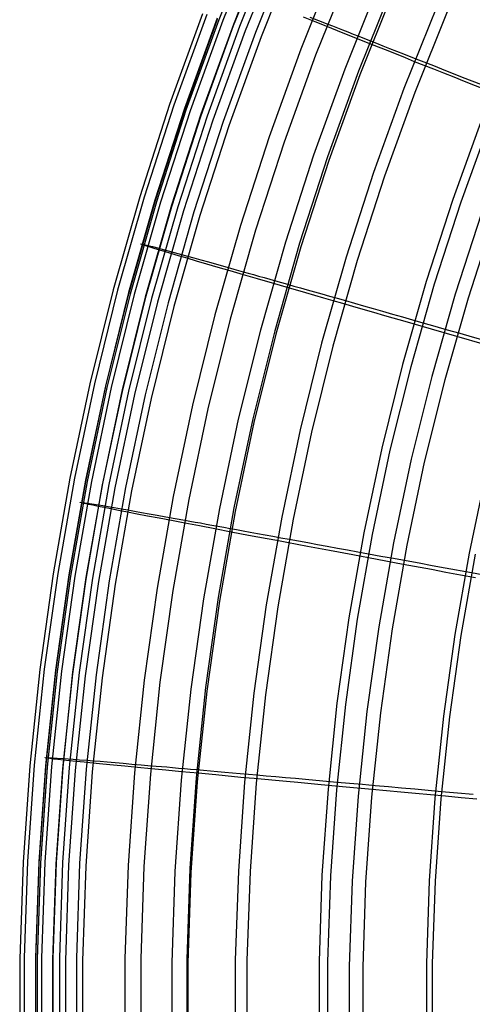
# Model space of a CAD drawing. Header units: millimetres. Extents: x 20498 to 21098, y 1199 to 1799.
# Tile 35 of 110: x 20498 to 20547, y 1499 to 1605. Entities that reach past the tile are written whole.
import ezdxf

# ---------------------------------------------------------------- set-up
doc = ezdxf.new("R2010")
doc.units = ezdxf.units.MM
doc.layers.add('Rico Pouf Ferm Living', color=7, linetype='Continuous', true_color=0x000000)

msp = doc.modelspace()

# ---------------------------------------------------------------- linework, layer by layer
at = {"layer": 'Rico Pouf Ferm Living'}
for p, q in [((20523.45, 1614.74, 219.96), (20519.6, 1605.14, 219.94)), ((20523.89, 1614.64, 160.36), (20520.04, 1605.06, 160.34)), ((20525, 1614.2, 141.04), (20521.17, 1604.66, 141.02)), ((20524.99, 1614.05, 245.49), (20521.16, 1604.51, 245.47)), ((20525.65, 1613.95, 120.14), (20521.83, 1604.44, 120.12)), ((20526.26, 1613.48, 268.29), (20522.45, 1603.98, 268.27)), ((20527.34, 1613.24, 120.5), (20523.54, 1603.79, 120.48)), ((20527.94, 1612.77, 267.91), (20524.15, 1603.33, 267.89)), ((20532.13, 1611.26, 93.21), (20528.4, 1601.98, 93.19)), ((20533.71, 1610.59, 94), (20530, 1601.36, 93.98)), ((20536.79, 1608.97, 310.99), (20533.13, 1599.84, 310.97)), ((20538.26, 1608.69, 84), (20534.62, 1599.62, 83.98)), ((20538.38, 1608.3, 310.23), (20534.74, 1599.23, 310.21)), ((20517.86, 1605.81, 220.01), (20514.32, 1596.03, 219.99)), ((20518.31, 1605.73, 160.24), (20514.78, 1595.96, 160.22)), ((20543.07, 1606.67, 74.43), (20539.49, 1597.77, 74.41)), ((20544.22, 1606.19, 75.91), (20540.66, 1597.33, 75.89)), ((20519.44, 1605.17, 245.69), (20515.92, 1595.44, 245.67)), ((20519.44, 1605.32, 140.83), (20515.93, 1595.6, 140.81)), ((20519.6, 1605.14, 219.94), (20516.08, 1595.43, 219.92)), ((20520.04, 1605.06, 160.34), (20516.53, 1595.36, 160.32)), ((20521.17, 1604.66, 141.02), (20517.68, 1595, 141)), ((20529.95, 1604.94, 289.76), (20528.69, 1605.44, 284.36)), ((20529.38, 1605.45, 99.77), (20530.31, 1605.08, 96.81)), ((20531.31, 1604.39, 295.07), (20529.95, 1604.94, 289.76)), ((20530.31, 1605.08, 96.81), (20531.3, 1604.69, 93.98)), ((20531.3, 1604.69, 93.98), (20531.81, 1604.49, 92.62)), ((20521.16, 1604.51, 245.47), (20517.67, 1594.84, 245.45)), ((20521.83, 1604.44, 120.12), (20518.34, 1594.8, 120.1)), ((20522.45, 1603.98, 268.27), (20518.96, 1594.36, 268.25)), ((20523.54, 1603.79, 120.48), (20520.07, 1594.21, 120.46)), ((20532.78, 1603.8, 300.26), (20531.31, 1604.39, 295.07)), ((20531.81, 1604.49, 92.62), (20532.34, 1604.29, 91.29)), ((20532.34, 1604.29, 91.29), (20532.89, 1604.07, 89.99)), ((20534.34, 1603.17, 305.32), (20532.78, 1603.8, 300.26)), ((20532.89, 1604.07, 89.99), (20533.45, 1603.85, 88.73)), ((20533.45, 1603.85, 88.73), (20534.03, 1603.62, 87.5)), ((20534.03, 1603.62, 87.5), (20534.63, 1603.39, 86.3)), ((20524.15, 1603.33, 267.89), (20520.69, 1593.77, 267.87)), ((20536.01, 1602.51, 310.22), (20534.34, 1603.17, 305.32)), ((20534.63, 1603.39, 86.3), (20535.25, 1603.14, 85.13)), ((20535.25, 1603.14, 85.13), (20535.89, 1602.89, 83.99)), ((20535.89, 1602.89, 83.99), (20536.55, 1602.63, 82.88)), ((20537.78, 1601.8, 314.93), (20536.01, 1602.51, 310.22)), ((20536.55, 1602.63, 82.88), (20537.23, 1602.36, 81.8)), ((20528.4, 1601.98, 93.19), (20525, 1592.57, 93.17)), ((20537.23, 1602.36, 81.8), (20537.94, 1602.08, 80.75)), ((20539.66, 1601.05, 319.47), (20537.78, 1601.8, 314.93)), ((20537.94, 1602.08, 80.75), (20538.68, 1601.79, 79.73)), ((20538.68, 1601.79, 79.73), (20539.44, 1601.49, 78.73)), ((20539.44, 1601.49, 78.73), (20540.23, 1601.18, 77.76)), ((20530, 1601.36, 93.98), (20526.62, 1592.01, 93.96)), ((20540.64, 1600.65, 321.68), (20539.66, 1601.05, 319.47)), ((20540.23, 1601.18, 77.76), (20541.05, 1600.86, 76.82)), ((20541.65, 1600.25, 323.86), (20540.64, 1600.65, 321.68)), ((20541.05, 1600.86, 76.82), (20541.9, 1600.52, 75.9)), ((20541.9, 1600.52, 75.9), (20542.83, 1600.16, 74.96)), ((20533.13, 1599.84, 310.97), (20529.78, 1590.6, 310.95)), ((20534.62, 1599.62, 83.98), (20531.29, 1590.43, 83.96)), ((20542.7, 1599.84, 326.01), (20541.65, 1600.25, 323.86)), ((20543.77, 1599.41, 328.12), (20542.7, 1599.84, 326.01)), ((20542.83, 1600.16, 74.96), (20543.79, 1599.78, 74.05)), ((20544.87, 1598.97, 330.21), (20543.77, 1599.41, 328.12)), ((20543.79, 1599.78, 74.05), (20544.77, 1599.39, 73.19)), ((20544.77, 1599.39, 73.19), (20545.76, 1599, 72.35)), ((20534.74, 1599.23, 310.21), (20531.41, 1590.04, 310.19)), ((20546, 1598.52, 332.27), (20544.87, 1598.97, 330.21)), ((20545.76, 1599, 72.35), (20546.78, 1598.6, 71.55)), ((20548.36, 1597.58, 336.32), (20546, 1598.52, 332.27)), ((20546.78, 1598.6, 71.55), (20547.82, 1598.19, 70.79)), ((20539.49, 1597.77, 74.41), (20536.23, 1588.75, 74.39)), ((20540.66, 1597.33, 75.89), (20537.41, 1588.35, 75.87)), ((20514.32, 1596.03, 219.99), (20511.12, 1586.13, 219.97)), ((20514.78, 1595.96, 160.22), (20511.58, 1586.08, 160.2)), ((20515.92, 1595.44, 245.67), (20512.74, 1585.6, 245.65)), ((20515.93, 1595.6, 140.81), (20512.75, 1585.76, 140.79)), ((20516.08, 1595.43, 219.92), (20512.9, 1585.59, 219.9)), ((20516.53, 1595.36, 160.32), (20513.36, 1585.54, 160.3)), ((20517.67, 1594.84, 245.45), (20514.51, 1585.06, 245.43)), ((20517.68, 1595, 141), (20514.52, 1585.22, 140.98)), ((20518.34, 1594.8, 120.1), (20515.19, 1585.05, 120.08)), ((20518.96, 1594.36, 268.25), (20515.82, 1584.63, 268.23)), ((20520.07, 1594.21, 120.46), (20516.94, 1584.52, 120.44)), ((20547.89, 1594.58, 67.59), (20544.74, 1585.85, 67.57)), ((20548.74, 1594.25, 69.33), (20545.59, 1585.55, 69.32)), ((20520.69, 1593.77, 267.87), (20517.57, 1584.1, 267.85)), ((20525, 1592.57, 93.17), (20521.92, 1583.05, 93.16)), ((20526.62, 1592.01, 93.96), (20523.56, 1582.55, 93.94)), ((20529.78, 1590.6, 310.95), (20526.76, 1581.24, 310.94)), ((20531.29, 1590.43, 83.96), (20528.29, 1581.13, 83.95)), ((20531.41, 1590.04, 310.19), (20528.41, 1580.74, 310.17)), ((20536.23, 1588.75, 74.39), (20533.28, 1579.62, 74.37)), ((20537.41, 1588.35, 75.87), (20534.48, 1579.26, 75.86)), ((20511.12, 1586.13, 219.97), (20508.27, 1576.13, 219.95)), ((20511.58, 1586.08, 160.2), (20508.74, 1576.1, 160.18)), ((20512.74, 1585.6, 245.65), (20509.9, 1575.65, 245.63)), ((20512.75, 1585.76, 140.79), (20509.91, 1575.82, 140.78)), ((20512.9, 1585.59, 219.9), (20510.07, 1575.65, 219.88)), ((20544.74, 1585.85, 67.57), (20541.88, 1577.02, 67.55)), ((20513.36, 1585.54, 160.3), (20510.53, 1575.62, 160.28)), ((20514.51, 1585.06, 245.43), (20511.69, 1575.18, 245.42)), ((20514.52, 1585.22, 140.98), (20511.7, 1575.34, 140.96)), ((20515.19, 1585.05, 120.08), (20512.38, 1575.19, 120.06)), ((20515.82, 1584.63, 268.23), (20513.02, 1574.79, 268.21)), ((20516.94, 1584.52, 120.44), (20514.15, 1574.72, 120.42)), ((20545.59, 1585.55, 69.32), (20542.75, 1576.75, 69.3)), ((20517.57, 1584.1, 267.85), (20514.78, 1574.32, 267.83)), ((20547.81, 1584.37, 345.43), (20544.99, 1575.64, 345.41)), ((20549.19, 1583.9, 344.18), (20546.38, 1575.22, 344.16)), ((20521.92, 1583.05, 93.16), (20519.18, 1573.42, 93.14)), ((20523.56, 1582.55, 93.94), (20520.84, 1572.98, 93.92)), ((20511.24, 1581.04, 205.11), (20511.25, 1581.06, 189.62)), ((20511.53, 1580.93, 219.89), (20511.24, 1581.04, 205.11)), ((20511.25, 1581.06, 189.62), (20511.99, 1580.9, 160.29)), ((20512.12, 1580.74, 232.69), (20511.53, 1580.93, 219.89)), ((20511.99, 1580.9, 160.29), (20512.48, 1580.77, 150.61)), ((20512.57, 1580.61, 239.06), (20512.12, 1580.74, 232.69)), ((20512.48, 1580.77, 150.61), (20513.15, 1580.59, 140.97)), ((20513.14, 1580.43, 245.43), (20512.57, 1580.61, 239.06)), ((20513.76, 1580.25, 251.09), (20513.14, 1580.43, 245.43)), ((20513.15, 1580.59, 140.97), (20513.62, 1580.47, 135.79)), ((20513.62, 1580.47, 135.79), (20514.17, 1580.32, 130.66)), ((20514.17, 1580.32, 130.66), (20514.82, 1580.14, 125.55)), ((20526.76, 1581.24, 310.94), (20524.07, 1571.78, 310.92)), ((20528.29, 1581.13, 83.95), (20525.61, 1571.73, 83.93)), ((20528.41, 1580.74, 310.17), (20525.73, 1571.34, 310.15)), ((20514.47, 1580.03, 256.67), (20513.76, 1580.25, 251.09)), ((20515.29, 1579.79, 262.24), (20514.47, 1580.03, 256.67)), ((20514.82, 1580.14, 125.55), (20515.59, 1579.93, 120.43)), ((20516.22, 1579.52, 267.84), (20515.29, 1579.79, 262.24)), ((20515.59, 1579.93, 120.43), (20516.24, 1579.75, 116.62)), ((20517.22, 1579.22, 273.35), (20516.22, 1579.52, 267.84)), ((20516.24, 1579.75, 116.62), (20516.94, 1579.55, 112.95)), ((20516.94, 1579.55, 112.95), (20517.69, 1579.34, 109.43)), ((20518.33, 1578.89, 278.84), (20517.22, 1579.22, 273.35)), ((20517.69, 1579.34, 109.43), (20518.49, 1579.12, 106.05)), ((20533.28, 1579.62, 74.37), (20530.65, 1570.4, 74.35)), ((20534.48, 1579.26, 75.86), (20531.86, 1570.07, 75.84)), ((20519.54, 1578.54, 284.3), (20518.33, 1578.89, 278.84)), ((20518.49, 1579.12, 106.05), (20519.35, 1578.88, 102.82)), ((20519.35, 1578.88, 102.82), (20520.26, 1578.63, 99.72)), ((20520.84, 1578.16, 289.7), (20519.54, 1578.54, 284.3)), ((20520.26, 1578.63, 99.72), (20521.22, 1578.35, 96.76)), ((20522.25, 1577.75, 295.01), (20520.84, 1578.16, 289.7)), ((20521.22, 1578.35, 96.76), (20522.24, 1578.07, 93.93)), ((20522.24, 1578.07, 93.93), (20522.77, 1577.92, 92.57)), ((20523.77, 1577.31, 300.21), (20522.25, 1577.75, 295.01)), ((20522.77, 1577.92, 92.57), (20523.32, 1577.76, 91.24)), ((20523.32, 1577.76, 91.24), (20523.88, 1577.6, 89.94)), ((20525.38, 1576.83, 305.27), (20523.77, 1577.31, 300.21)), ((20523.88, 1577.6, 89.94), (20524.47, 1577.44, 88.68)), ((20524.47, 1577.44, 88.68), (20525.07, 1577.27, 87.44)), ((20525.07, 1577.27, 87.44), (20525.69, 1577.09, 86.24)), ((20508.27, 1576.13, 219.95), (20505.77, 1566.03, 219.93)), ((20508.74, 1576.1, 160.18), (20506.24, 1566.02, 160.17)), ((20527.11, 1576.33, 310.16), (20525.38, 1576.83, 305.27)), ((20525.69, 1577.09, 86.24), (20526.33, 1576.91, 85.08)), ((20526.33, 1576.91, 85.08), (20526.99, 1576.72, 83.94)), ((20526.99, 1576.72, 83.94), (20527.67, 1576.53, 82.83)), ((20528.94, 1575.8, 314.88), (20527.11, 1576.33, 310.16)), ((20527.67, 1576.53, 82.83), (20528.38, 1576.33, 81.75)), ((20528.38, 1576.33, 81.75), (20529.11, 1576.12, 80.7)), ((20529.11, 1576.12, 80.7), (20529.87, 1575.9, 79.67)), ((20541.88, 1577.02, 67.55), (20539.34, 1568.09, 67.53)), ((20542.75, 1576.75, 69.3), (20540.22, 1567.86, 69.28)), ((20509.9, 1575.65, 245.63), (20507.41, 1565.62, 245.62)), ((20509.91, 1575.82, 140.78), (20507.43, 1565.78, 140.76)), ((20510.07, 1575.65, 219.88), (20507.58, 1565.62, 219.86)), ((20510.53, 1575.62, 160.28), (20508.05, 1565.61, 160.26)), ((20511.69, 1575.18, 245.42), (20509.22, 1565.2, 245.4)), ((20511.7, 1575.34, 140.96), (20509.23, 1565.37, 140.94)), ((20512.38, 1575.19, 120.06), (20509.92, 1565.24, 120.04)), ((20530.88, 1575.24, 319.42), (20528.94, 1575.8, 314.88)), ((20529.87, 1575.9, 79.67), (20530.66, 1575.68, 78.68)), ((20530.66, 1575.68, 78.68), (20531.48, 1575.45, 77.71)), ((20531.9, 1574.94, 321.63), (20530.88, 1575.24, 319.42)), ((20531.48, 1575.45, 77.71), (20532.33, 1575.21, 76.77)), ((20532.33, 1575.21, 76.77), (20533.21, 1574.96, 75.85)), ((20544.99, 1575.64, 345.41), (20542.48, 1566.82, 345.39)), ((20546.38, 1575.22, 344.16), (20543.88, 1566.45, 344.14)), ((20513.02, 1574.79, 268.21), (20510.55, 1564.86, 268.19)), ((20514.15, 1574.72, 120.42), (20511.7, 1564.83, 120.4)), ((20514.78, 1574.32, 267.83), (20512.33, 1564.45, 267.81)), ((20532.94, 1574.64, 323.81), (20531.9, 1574.94, 321.63)), ((20534.02, 1574.33, 325.96), (20532.94, 1574.64, 323.81)), ((20533.21, 1574.96, 75.85), (20534.17, 1574.68, 74.91)), ((20535.13, 1574.01, 328.07), (20534.02, 1574.33, 325.96)), ((20534.17, 1574.68, 74.91), (20535.16, 1574.4, 74)), ((20536.27, 1573.68, 330.16), (20535.13, 1574.01, 328.07)), ((20535.16, 1574.4, 74), (20536.17, 1574.11, 73.14)), ((20536.17, 1574.11, 73.14), (20537.2, 1573.82, 72.3)), ((20519.18, 1573.42, 93.14), (20516.77, 1563.71, 93.12)), ((20520.84, 1572.98, 93.92), (20518.44, 1563.33, 93.9)), ((20537.44, 1573.34, 332.22), (20536.27, 1573.68, 330.16)), ((20537.2, 1573.82, 72.3), (20538.25, 1573.52, 71.5)), ((20539.88, 1572.64, 336.27), (20537.44, 1573.34, 332.22)), ((20538.25, 1573.52, 71.5), (20539.32, 1573.21, 70.74)), ((20539.32, 1573.21, 70.74), (20540.41, 1572.9, 70)), ((20540.41, 1572.9, 70), (20541.52, 1572.59, 69.29)), ((20542.45, 1571.89, 340.24), (20539.88, 1572.64, 336.27)), ((20541.52, 1572.59, 69.29), (20542.82, 1572.22, 68.51)), ((20545.17, 1571.11, 344.15), (20542.45, 1571.89, 340.24)), ((20542.82, 1572.22, 68.51), (20544.14, 1571.84, 67.76)), ((20544.14, 1571.84, 67.76), (20545.48, 1571.46, 67.04)), ((20524.07, 1571.78, 310.92), (20521.7, 1562.23, 310.9)), ((20525.61, 1571.73, 83.93), (20523.26, 1562.24, 83.91)), ((20525.73, 1571.34, 310.15), (20523.37, 1561.85, 310.14)), ((20548.14, 1570.25, 348.16), (20545.17, 1571.11, 344.15)), ((20545.48, 1571.46, 67.04), (20546.83, 1571.07, 66.35)), ((20546.83, 1571.07, 66.35), (20548.2, 1570.68, 65.69)), ((20530.65, 1570.4, 74.35), (20528.34, 1561.09, 74.34)), ((20531.86, 1570.07, 75.84), (20529.56, 1560.81, 75.82)), ((20539.34, 1568.09, 67.53), (20537.11, 1559.09, 67.52)), ((20540.22, 1567.86, 69.28), (20537.99, 1558.88, 69.26)), ((20542.48, 1566.82, 345.39), (20540.27, 1557.91, 345.38)), ((20505.77, 1566.03, 219.93), (20503.62, 1555.86, 219.91)), ((20506.24, 1566.02, 160.17), (20504.09, 1555.86, 160.15)), ((20507.41, 1565.62, 245.62), (20505.28, 1555.5, 245.6)), ((20507.43, 1565.78, 140.76), (20505.29, 1555.67, 140.74)), ((20507.58, 1565.62, 219.86), (20505.45, 1555.51, 219.84)), ((20508.05, 1565.61, 160.26), (20505.92, 1555.51, 160.24)), ((20543.88, 1566.45, 344.14), (20541.68, 1557.59, 344.13)), ((20509.22, 1565.2, 245.4), (20507.09, 1555.15, 245.38)), ((20509.23, 1565.37, 140.94), (20507.11, 1555.31, 140.92)), ((20509.92, 1565.24, 120.04), (20507.8, 1555.21, 120.03)), ((20510.55, 1564.86, 268.19), (20508.44, 1554.85, 268.18)), ((20511.7, 1564.83, 120.4), (20509.59, 1554.87, 120.38)), ((20512.33, 1564.45, 267.81), (20510.23, 1554.5, 267.79)), ((20516.77, 1563.71, 93.12), (20514.71, 1553.92, 93.1)), ((20518.44, 1563.33, 93.9), (20516.39, 1553.6, 93.88)), ((20521.7, 1562.23, 310.9), (20519.67, 1552.61, 310.88)), ((20523.26, 1562.24, 83.91), (20521.23, 1552.68, 83.89)), ((20523.37, 1561.85, 310.14), (20521.35, 1552.28, 310.12)), ((20528.34, 1561.09, 74.34), (20526.36, 1551.7, 74.32)), ((20529.56, 1560.81, 75.82), (20527.59, 1551.46, 75.8)), ((20537.11, 1559.09, 67.52), (20535.19, 1550.01, 67.5)), ((20537.99, 1558.88, 69.26), (20536.08, 1549.83, 69.25)), ((20540.27, 1557.91, 345.38), (20538.37, 1548.94, 345.36)), ((20541.68, 1557.59, 344.13), (20539.8, 1548.66, 344.11)), ((20548.34, 1556.52, 61.97), (20546.5, 1547.83, 61.95)), ((20503.62, 1555.86, 219.91), (20501.82, 1545.61, 219.89)), ((20504.09, 1555.86, 160.15), (20502.3, 1545.64, 160.13)), ((20505.28, 1555.5, 245.6), (20503.49, 1545.31, 245.58)), ((20505.29, 1555.67, 140.74), (20503.5, 1545.48, 140.72)), ((20505.45, 1555.51, 219.84), (20503.66, 1545.33, 219.82)), ((20505.92, 1555.51, 160.24), (20504.14, 1545.35, 160.22)), ((20507.09, 1555.15, 245.38), (20505.32, 1545.02, 245.36)), ((20507.11, 1555.31, 140.92), (20505.33, 1545.19, 140.9)), ((20507.8, 1555.21, 120.03), (20506.03, 1545.12, 120.01)), ((20509.59, 1554.87, 120.38), (20507.84, 1544.83, 120.36)), ((20508.44, 1554.85, 268.18), (20506.67, 1544.77, 268.16)), ((20510.23, 1554.5, 267.79), (20508.48, 1544.49, 267.78)), ((20514.71, 1553.92, 93.1), (20512.98, 1544.07, 93.08)), ((20504.71, 1553.26, 205.05), (20504.72, 1553.29, 189.57)), ((20505.01, 1553.18, 219.84), (20504.71, 1553.26, 205.05)), ((20504.72, 1553.29, 189.57), (20505.48, 1553.2, 160.24)), ((20505.61, 1553.05, 232.63), (20505.01, 1553.18, 219.84)), ((20505.48, 1553.2, 160.24), (20505.98, 1553.12, 150.56)), ((20506.07, 1552.96, 239), (20505.61, 1553.05, 232.63)), ((20505.98, 1553.12, 150.56), (20506.67, 1553.01, 140.92)), ((20506.65, 1552.84, 245.37), (20506.07, 1552.96, 239)), ((20507.28, 1552.71, 251.03), (20506.65, 1552.84, 245.37)), ((20506.67, 1553.01, 140.92), (20507.15, 1552.93, 135.74)), ((20507.15, 1552.93, 135.74), (20507.71, 1552.83, 130.6)), ((20507.71, 1552.83, 130.6), (20508.38, 1552.72, 125.5)), ((20516.39, 1553.6, 93.88), (20514.67, 1543.8, 93.86)), ((20508.02, 1552.57, 256.62), (20507.28, 1552.71, 251.03)), ((20508.85, 1552.4, 262.19), (20508.02, 1552.57, 256.62)), ((20508.38, 1552.72, 125.5), (20509.16, 1552.58, 120.38)), ((20509.8, 1552.22, 267.79), (20508.85, 1552.4, 262.19)), ((20509.16, 1552.58, 120.38), (20509.83, 1552.46, 116.57)), ((20510.83, 1552.02, 273.3), (20509.8, 1552.22, 267.79)), ((20509.83, 1552.46, 116.57), (20510.54, 1552.34, 112.9)), ((20510.54, 1552.34, 112.9), (20511.31, 1552.2, 109.38)), ((20511.96, 1551.8, 278.79), (20510.83, 1552.02, 273.3)), ((20511.31, 1552.2, 109.38), (20512.13, 1552.05, 106)), ((20513.19, 1551.56, 284.25), (20511.96, 1551.8, 278.79)), ((20512.13, 1552.05, 106), (20513, 1551.9, 102.77)), ((20513, 1551.9, 102.77), (20513.93, 1551.73, 99.67)), ((20513.93, 1551.73, 99.67), (20514.92, 1551.55, 96.71)), ((20519.67, 1552.61, 310.88), (20517.97, 1542.92, 310.86)), ((20521.23, 1552.68, 83.89), (20519.55, 1543.05, 83.87)), ((20521.35, 1552.28, 310.12), (20519.67, 1542.66, 310.1)), ((20526.36, 1551.7, 74.32), (20524.7, 1542.25, 74.3)), ((20514.53, 1551.31, 289.65), (20513.19, 1551.56, 284.25)), ((20515.97, 1551.03, 294.96), (20514.53, 1551.31, 289.65)), ((20514.92, 1551.55, 96.71), (20515.96, 1551.36, 93.88)), ((20515.96, 1551.36, 93.88), (20516.51, 1551.27, 92.52)), ((20517.52, 1550.74, 300.16), (20515.97, 1551.03, 294.96)), ((20516.51, 1551.27, 92.52), (20517.07, 1551.16, 91.19)), ((20517.07, 1551.16, 91.19), (20517.65, 1551.06, 89.89)), ((20519.17, 1550.42, 305.22), (20517.52, 1550.74, 300.16)), ((20517.65, 1551.06, 89.89), (20518.24, 1550.95, 88.63)), ((20518.24, 1550.95, 88.63), (20518.85, 1550.84, 87.39)), ((20518.85, 1550.84, 87.39), (20519.49, 1550.72, 86.19)), ((20519.49, 1550.72, 86.19), (20520.14, 1550.61, 85.02)), ((20527.59, 1551.46, 75.8), (20525.94, 1542.06, 75.78)), ((20520.94, 1550.09, 310.11), (20519.17, 1550.42, 305.22)), ((20520.14, 1550.61, 85.02), (20520.82, 1550.48, 83.89)), ((20520.82, 1550.48, 83.89), (20521.52, 1550.35, 82.78)), ((20522.81, 1549.73, 314.83), (20520.94, 1550.09, 310.11)), ((20521.52, 1550.35, 82.78), (20522.24, 1550.22, 81.7)), ((20522.24, 1550.22, 81.7), (20522.99, 1550.08, 80.65)), ((20524.8, 1549.36, 319.37), (20522.81, 1549.73, 314.83)), ((20522.99, 1550.08, 80.65), (20523.77, 1549.94, 79.62)), ((20523.77, 1549.94, 79.62), (20524.58, 1549.8, 78.63)), ((20524.58, 1549.8, 78.63), (20525.41, 1549.64, 77.66)), ((20525.41, 1549.64, 77.66), (20526.28, 1549.48, 76.72)), ((20535.19, 1550.01, 67.5), (20533.59, 1540.87, 67.48)), ((20536.08, 1549.83, 69.25), (20534.48, 1540.72, 69.23)), ((20525.84, 1549.16, 321.58), (20524.8, 1549.36, 319.37)), ((20526.91, 1548.96, 323.76), (20525.84, 1549.16, 321.58)), ((20526.28, 1549.48, 76.72), (20527.18, 1549.32, 75.8)), ((20528.01, 1548.75, 325.91), (20526.91, 1548.96, 323.76)), ((20527.18, 1549.32, 75.8), (20528.16, 1549.14, 74.86)), ((20529.14, 1548.54, 328.02), (20528.01, 1548.75, 325.91)), ((20528.16, 1549.14, 74.86), (20529.17, 1548.95, 73.95)), ((20530.3, 1548.32, 330.11), (20529.14, 1548.54, 328.02)), ((20529.17, 1548.95, 73.95), (20530.21, 1548.76, 73.09)), ((20530.21, 1548.76, 73.09), (20531.26, 1548.57, 72.25)), ((20531.26, 1548.57, 72.25), (20532.34, 1548.37, 71.46)), ((20538.37, 1548.94, 345.36), (20536.79, 1539.9, 345.34)), ((20539.8, 1548.66, 344.11), (20538.22, 1539.68, 344.09)), ((20531.5, 1548.1, 332.17), (20530.3, 1548.32, 330.11)), ((20534, 1547.63, 336.22), (20531.5, 1548.1, 332.17)), ((20532.34, 1548.37, 71.46), (20533.44, 1548.17, 70.69)), ((20533.44, 1548.17, 70.69), (20534.55, 1547.96, 69.95)), ((20536.63, 1547.13, 340.19), (20534, 1547.63, 336.22)), ((20534.55, 1547.96, 69.95), (20535.68, 1547.76, 69.24)), ((20535.68, 1547.76, 69.24), (20537.01, 1547.51, 68.46)), ((20537.01, 1547.51, 68.46), (20538.36, 1547.26, 67.71)), ((20546.5, 1547.83, 61.95), (20544.97, 1539.08, 61.94)), ((20547.13, 1547.7, 63.83), (20545.6, 1538.98, 63.82)), ((20539.41, 1546.61, 344.11), (20536.63, 1547.13, 340.19)), ((20538.36, 1547.26, 67.71), (20539.73, 1547.01, 66.99)), ((20542.45, 1546.05, 348.11), (20539.41, 1546.61, 344.11)), ((20539.73, 1547.01, 66.99), (20541.12, 1546.76, 66.3)), ((20541.12, 1546.76, 66.3), (20542.51, 1546.5, 65.64)), ((20542.51, 1546.5, 65.64), (20543.92, 1546.24, 65.01)), ((20501.82, 1545.61, 219.89), (20500.39, 1535.31, 219.87)), ((20502.3, 1545.64, 160.13), (20500.86, 1535.36, 160.11)), ((20503.5, 1545.48, 140.72), (20502.07, 1535.24, 140.7)), ((20504.14, 1545.35, 160.22), (20502.71, 1535.13, 160.2)), ((20544, 1545.75, 350.05), (20542.45, 1546.05, 348.11)), ((20543.92, 1546.24, 65.01), (20546.76, 1545.72, 63.83)), ((20545.58, 1545.46, 351.95), (20544, 1545.75, 350.05)), ((20547.19, 1545.16, 353.82), (20545.58, 1545.46, 351.95)), ((20546.76, 1545.72, 63.83), (20548.45, 1545.4, 63.17)), ((20503.49, 1545.31, 245.58), (20502.06, 1535.07, 245.56)), ((20503.66, 1545.33, 219.82), (20502.23, 1535.09, 219.8)), ((20505.32, 1545.02, 245.36), (20503.89, 1534.84, 245.34)), ((20505.33, 1545.19, 140.9), (20503.91, 1535.02, 140.88)), ((20506.03, 1545.12, 120.01), (20504.61, 1534.97, 119.99)), ((20506.67, 1544.77, 268.16), (20505.26, 1534.64, 268.14)), ((20507.84, 1544.83, 120.36), (20506.43, 1534.74, 120.34)), ((20508.48, 1544.49, 267.78), (20507.07, 1534.42, 267.76)), ((20512.98, 1544.07, 93.08), (20511.59, 1534.16, 93.06)), ((20514.67, 1543.8, 93.86), (20513.29, 1533.95, 93.85)), ((20517.97, 1542.92, 310.86), (20516.61, 1533.18, 310.84)), ((20519.55, 1543.05, 83.87), (20518.19, 1533.37, 83.85)), ((20519.67, 1542.66, 310.1), (20518.31, 1532.97, 310.08)), ((20524.7, 1542.25, 74.3), (20523.38, 1532.75, 74.28)), ((20525.94, 1542.06, 75.78), (20524.62, 1532.6, 75.77)), ((20533.59, 1540.87, 67.48), (20532.3, 1531.68, 67.46)), ((20534.48, 1540.72, 69.23), (20533.2, 1531.56, 69.21)), ((20536.79, 1539.9, 345.34), (20535.52, 1530.81, 345.33)), ((20538.22, 1539.68, 344.09), (20536.96, 1530.64, 344.08)), ((20544.97, 1539.08, 61.94), (20543.74, 1530.29, 61.92)), ((20545.6, 1538.98, 63.82), (20544.38, 1530.21, 63.8)), ((20500.39, 1535.31, 219.87), (20499.3, 1524.97, 219.85)), ((20500.86, 1535.36, 160.11), (20499.78, 1525.03, 160.09)), ((20502.06, 1535.07, 245.56), (20500.98, 1524.78, 245.54)), ((20502.07, 1535.24, 140.7), (20501, 1524.96, 140.68)), ((20502.23, 1535.09, 219.8), (20501.16, 1524.81, 219.78)), ((20502.71, 1535.13, 160.2), (20501.64, 1524.87, 160.18)), ((20503.89, 1534.84, 245.34), (20502.83, 1524.62, 245.32)), ((20503.91, 1535.02, 140.88), (20502.84, 1524.8, 140.86)), ((20504.61, 1534.97, 119.99), (20503.54, 1524.77, 119.97)), ((20505.26, 1534.64, 268.14), (20504.19, 1524.46, 268.12)), ((20506.43, 1534.74, 120.34), (20505.37, 1524.61, 120.33)), ((20507.07, 1534.42, 267.76), (20506.01, 1524.31, 267.74)), ((20511.59, 1534.16, 93.06), (20510.55, 1524.21, 93.04)), ((20513.29, 1533.95, 93.85), (20512.26, 1524.06, 93.83)), ((20516.61, 1533.18, 310.84), (20515.58, 1523.4, 310.83)), ((20518.19, 1533.37, 83.85), (20517.18, 1523.65, 83.83)), ((20518.31, 1532.97, 310.08), (20517.3, 1523.25, 310.06)), ((20523.38, 1532.75, 74.28), (20522.38, 1523.21, 74.26)), ((20524.62, 1532.6, 75.77), (20523.62, 1523.1, 75.75)), ((20532.3, 1531.68, 67.46), (20531.34, 1522.45, 67.45)), ((20533.2, 1531.56, 69.21), (20532.24, 1522.36, 69.2)), ((20535.52, 1530.81, 345.33), (20534.57, 1521.69, 345.31)), ((20536.96, 1530.64, 344.08), (20536.01, 1521.57, 344.06)), ((20543.74, 1530.29, 61.92), (20542.82, 1521.46, 61.9)), ((20544.38, 1530.21, 63.8), (20543.46, 1521.4, 63.78)), ((20500.94, 1525.81, 205), (20500.95, 1525.84, 189.52)), ((20501.24, 1525.76, 219.79), (20500.94, 1525.81, 205)), ((20500.95, 1525.84, 189.52), (20501.72, 1525.82, 160.19)), ((20501.85, 1525.68, 232.58), (20501.24, 1525.76, 219.79)), ((20501.72, 1525.82, 160.19), (20502.23, 1525.79, 150.5)), ((20502.32, 1525.63, 238.95), (20501.85, 1525.68, 232.58)), ((20502.23, 1525.79, 150.5), (20502.93, 1525.74, 140.87)), ((20502.91, 1525.56, 245.32), (20502.32, 1525.63, 238.95)), ((20503.55, 1525.5, 250.98), (20502.91, 1525.56, 245.32)), ((20502.93, 1525.74, 140.87), (20503.41, 1525.71, 135.68)), ((20503.41, 1525.71, 135.68), (20503.98, 1525.66, 130.55)), ((20504.29, 1525.42, 256.57), (20503.55, 1525.5, 250.98)), ((20503.98, 1525.66, 130.55), (20504.66, 1525.61, 125.44)), ((20505.13, 1525.34, 262.14), (20504.29, 1525.42, 256.57)), ((20504.66, 1525.61, 125.44), (20505.45, 1525.55, 120.33)), ((20506.09, 1525.24, 267.74), (20505.13, 1525.34, 262.14)), ((20505.45, 1525.55, 120.33), (20506.12, 1525.49, 116.51)), ((20507.14, 1525.14, 273.25), (20506.09, 1525.24, 267.74)), ((20506.12, 1525.49, 116.51), (20506.85, 1525.44, 112.85)), ((20506.85, 1525.44, 112.85), (20507.63, 1525.37, 109.33)), ((20507.63, 1525.37, 109.33), (20508.46, 1525.3, 105.95)), ((20508.46, 1525.3, 105.95), (20509.34, 1525.23, 102.71)), ((20499.3, 1524.97, 219.85), (20498.58, 1514.6, 219.83)), ((20499.78, 1525.03, 160.09), (20499.06, 1514.67, 160.07)), ((20500.98, 1524.78, 245.54), (20500.27, 1514.46, 245.52)), ((20501, 1524.96, 140.68), (20500.28, 1514.64, 140.66)), ((20501.16, 1524.81, 219.78), (20500.44, 1514.5, 219.77)), ((20501.64, 1524.87, 160.18), (20500.92, 1514.58, 160.17)), ((20502.83, 1524.62, 245.32), (20502.11, 1514.37, 245.3)), ((20502.84, 1524.8, 140.86), (20502.13, 1514.55, 140.84)), ((20503.54, 1524.77, 119.97), (20502.83, 1514.55, 119.95)), ((20504.19, 1524.46, 268.12), (20503.48, 1514.26, 268.1)), ((20505.37, 1524.61, 120.33), (20504.66, 1514.45, 120.31)), ((20506.01, 1524.31, 267.74), (20505.31, 1514.16, 267.72)), ((20508.28, 1525.02, 278.74), (20507.14, 1525.14, 273.25)), ((20509.53, 1524.9, 284.2), (20508.28, 1525.02, 278.74)), ((20509.34, 1525.23, 102.71), (20510.28, 1525.15, 99.62)), ((20510.89, 1524.77, 289.6), (20509.53, 1524.9, 284.2)), ((20510.55, 1524.21, 93.04), (20509.86, 1514.23, 93.02)), ((20510.28, 1525.15, 99.62), (20511.28, 1525.06, 96.66)), ((20512.35, 1524.63, 294.91), (20510.89, 1524.77, 289.6)), ((20511.28, 1525.06, 96.66), (20512.34, 1524.97, 93.83)), ((20512.34, 1524.97, 93.83), (20512.89, 1524.93, 92.47)), ((20513.91, 1524.48, 300.11), (20512.35, 1524.63, 294.91)), ((20512.89, 1524.93, 92.47), (20513.46, 1524.88, 91.14)), ((20513.46, 1524.88, 91.14), (20514.04, 1524.83, 89.84)), ((20515.59, 1524.32, 305.17), (20513.91, 1524.48, 300.11)), ((20514.04, 1524.83, 89.84), (20514.65, 1524.77, 88.58)), ((20514.65, 1524.77, 88.58), (20515.27, 1524.72, 87.34)), ((20515.27, 1524.72, 87.34), (20515.91, 1524.66, 86.14)), ((20517.38, 1524.15, 310.06), (20515.59, 1524.32, 305.17)), ((20515.91, 1524.66, 86.14), (20516.57, 1524.61, 84.98)), ((20516.57, 1524.61, 84.98), (20517.26, 1524.55, 83.84)), ((20517.26, 1524.55, 83.84), (20517.97, 1524.48, 82.73)), ((20517.97, 1524.48, 82.73), (20518.7, 1524.42, 81.65)), ((20518.7, 1524.42, 81.65), (20519.46, 1524.35, 80.6)), ((20519.46, 1524.35, 80.6), (20520.25, 1524.28, 79.58)), ((20520.25, 1524.28, 79.58), (20521.06, 1524.21, 78.58)), ((20521.06, 1524.21, 78.58), (20521.91, 1524.14, 77.61)), ((20512.26, 1524.06, 93.83), (20511.57, 1514.14, 93.81)), ((20515.58, 1523.4, 310.83), (20514.9, 1513.59, 310.81)), ((20517.18, 1523.65, 83.83), (20516.5, 1513.9, 83.82)), ((20517.3, 1523.25, 310.06), (20516.62, 1513.5, 310.04)), ((20519.27, 1523.97, 314.78), (20517.38, 1524.15, 310.06)), ((20521.29, 1523.78, 319.32), (20519.27, 1523.97, 314.78)), ((20522.34, 1523.68, 321.54), (20521.29, 1523.78, 319.32)), ((20522.38, 1523.21, 74.26), (20521.71, 1513.64, 74.25)), ((20521.91, 1524.14, 77.61), (20522.79, 1524.06, 76.67)), ((20523.42, 1523.58, 323.71), (20522.34, 1523.68, 321.54)), ((20522.79, 1524.06, 76.67), (20523.7, 1523.98, 75.75)), ((20524.54, 1523.48, 325.86), (20523.42, 1523.58, 323.71)), ((20523.7, 1523.98, 75.75), (20524.7, 1523.89, 74.81)), ((20525.68, 1523.37, 327.98), (20524.54, 1523.48, 325.86)), ((20524.7, 1523.89, 74.81), (20525.72, 1523.8, 73.91)), ((20526.86, 1523.26, 330.06), (20525.68, 1523.37, 327.98)), ((20525.72, 1523.8, 73.91), (20526.77, 1523.71, 73.04)), ((20526.77, 1523.71, 73.04), (20527.84, 1523.61, 72.21)), ((20528.08, 1523.15, 332.12), (20526.86, 1523.26, 330.06)), ((20527.84, 1523.61, 72.21), (20528.93, 1523.51, 71.41)), ((20530.6, 1522.91, 336.18), (20528.08, 1523.15, 332.12)), ((20528.93, 1523.51, 71.41), (20530.04, 1523.42, 70.64)), ((20530.04, 1523.42, 70.64), (20531.17, 1523.32, 69.9)), ((20531.17, 1523.32, 69.9), (20532.31, 1523.21, 69.2)), ((20532.31, 1523.21, 69.2), (20533.66, 1523.09, 68.41)), ((20523.62, 1523.1, 75.75), (20522.96, 1513.58, 75.73)), ((20533.27, 1522.66, 340.15), (20530.6, 1522.91, 336.18)), ((20531.34, 1522.45, 67.45), (20530.69, 1513.19, 67.43)), ((20532.24, 1522.36, 69.2), (20531.6, 1513.14, 69.18)), ((20536.09, 1522.4, 344.06), (20533.27, 1522.66, 340.15)), ((20533.66, 1523.09, 68.41), (20535.03, 1522.97, 67.66)), ((20535.03, 1522.97, 67.66), (20536.41, 1522.85, 66.94)), ((20539.17, 1522.12, 348.07), (20536.09, 1522.4, 344.06)), ((20536.41, 1522.85, 66.94), (20537.82, 1522.72, 66.26)), ((20537.82, 1522.72, 66.26), (20539.23, 1522.6, 65.6)), ((20540.74, 1521.97, 350.01), (20539.17, 1522.12, 348.07)), ((20539.23, 1522.6, 65.6), (20540.66, 1522.47, 64.97)), ((20540.66, 1522.47, 64.97), (20543.53, 1522.21, 63.78)), ((20543.53, 1522.21, 63.78), (20545.25, 1522.06, 63.13)), ((20545.25, 1522.06, 63.13), (20546.94, 1521.91, 62.52)), ((20534.57, 1521.69, 345.31), (20533.93, 1512.54, 345.29)), ((20536.01, 1521.57, 344.06), (20535.38, 1512.46, 344.04)), ((20542.34, 1521.83, 351.91), (20540.74, 1521.97, 350.01)), ((20542.82, 1521.46, 61.9), (20542.2, 1512.6, 61.89)), ((20543.97, 1521.68, 353.78), (20542.34, 1521.83, 351.91)), ((20543.46, 1521.4, 63.78), (20542.84, 1512.56, 63.77)), ((20545.63, 1521.52, 355.61), (20543.97, 1521.68, 353.78)), ((20547.33, 1521.37, 357.41), (20545.63, 1521.52, 355.61)), ((20499.06, 1514.67, 160.07), (20498.7, 1504.3, 160.05)), ((20500.28, 1514.64, 140.66), (20499.92, 1504.31, 140.64)), ((20498.58, 1514.6, 219.83), (20498.22, 1504.2, 219.82)), ((20500.27, 1514.46, 245.52), (20499.91, 1504.13, 245.5)), ((20500.44, 1514.5, 219.77), (20500.08, 1504.17, 219.75)), ((20500.92, 1514.58, 160.17), (20500.56, 1504.27, 160.15)), ((20502.11, 1514.37, 245.3), (20501.76, 1504.1, 245.28)), ((20502.13, 1514.55, 140.84), (20501.77, 1504.28, 140.83)), ((20502.83, 1514.55, 119.95), (20502.48, 1504.3, 119.93)), ((20503.48, 1514.26, 268.1), (20503.13, 1504.03, 268.08)), ((20504.66, 1514.45, 120.31), (20504.31, 1504.27, 120.29)), ((20505.31, 1514.16, 267.72), (20504.95, 1504, 267.7)), ((20509.86, 1514.23, 93.02), (20509.51, 1504.23, 93.01)), ((20511.57, 1514.14, 93.81), (20511.22, 1504.2, 93.79)), ((20514.9, 1513.59, 310.81), (20514.56, 1503.76, 310.79)), ((20516.5, 1513.9, 83.82), (20516.16, 1504.13, 83.8)), ((20521.71, 1513.64, 74.25), (20521.38, 1504.06, 74.23)), ((20516.62, 1513.5, 310.04), (20516.28, 1503.73, 310.03)), ((20522.96, 1513.58, 75.73), (20522.63, 1504.03, 75.71)), ((20530.69, 1513.19, 67.43), (20530.37, 1503.91, 67.41)), ((20531.6, 1513.14, 69.18), (20531.28, 1503.89, 69.16)), ((20533.93, 1512.54, 345.29), (20533.61, 1503.37, 345.27)), ((20542.2, 1512.6, 61.89), (20541.9, 1503.72, 61.87)), ((20542.84, 1512.56, 63.77), (20542.53, 1503.71, 63.75)), ((20535.38, 1512.46, 344.04), (20535.06, 1503.34, 344.02)), ((20498.22, 1504.2, 219.82), (20498.22, 1493.8, 219.8)), ((20498.7, 1504.3, 160.05), (20498.7, 1493.92, 160.03)), ((20499.91, 1504.13, 245.5), (20499.91, 1493.78, 245.48)), ((20499.92, 1504.31, 140.64), (20499.92, 1493.97, 140.62)), ((20500.08, 1504.17, 219.75), (20500.08, 1493.83, 219.73)), ((20500.56, 1504.27, 160.15), (20500.56, 1493.95, 160.13)), ((20501.76, 1504.1, 245.28), (20501.76, 1493.82, 245.26)), ((20501.77, 1504.28, 140.83), (20501.77, 1494, 140.81)), ((20502.48, 1504.3, 119.93), (20502.48, 1494.05, 119.91)), ((20504.31, 1504.27, 120.29), (20504.31, 1494.08, 120.27)), ((20509.51, 1504.23, 93.01), (20509.51, 1494.22, 92.99)), ((20511.22, 1504.2, 93.79), (20511.22, 1494.25, 93.77)), ((20516.16, 1504.13, 83.8), (20516.16, 1494.36, 83.78)), ((20503.13, 1504.03, 268.08), (20503.13, 1493.8, 268.06)), ((20504.95, 1504, 267.7), (20504.95, 1493.83, 267.68)), ((20514.56, 1503.76, 310.79), (20514.56, 1493.92, 310.77)), ((20516.28, 1503.73, 310.03), (20516.28, 1493.95, 310.01)), ((20521.38, 1504.06, 74.23), (20521.38, 1494.46, 74.21)), ((20522.63, 1504.03, 75.71), (20522.63, 1494.48, 75.69)), ((20530.37, 1503.91, 67.41), (20530.37, 1494.63, 67.4)), ((20531.28, 1503.89, 69.16), (20531.28, 1494.64, 69.14)), ((20533.61, 1503.37, 345.27), (20533.61, 1494.19, 345.26)), ((20535.06, 1503.34, 344.02), (20535.06, 1494.22, 344.01)), ((20541.9, 1503.72, 61.87), (20541.9, 1494.84, 61.85)), ((20542.53, 1503.71, 63.75), (20542.53, 1494.85, 63.73))]:
    msp.add_line(p, q, dxfattribs=at)

doc.saveas('drawing.dxf')
